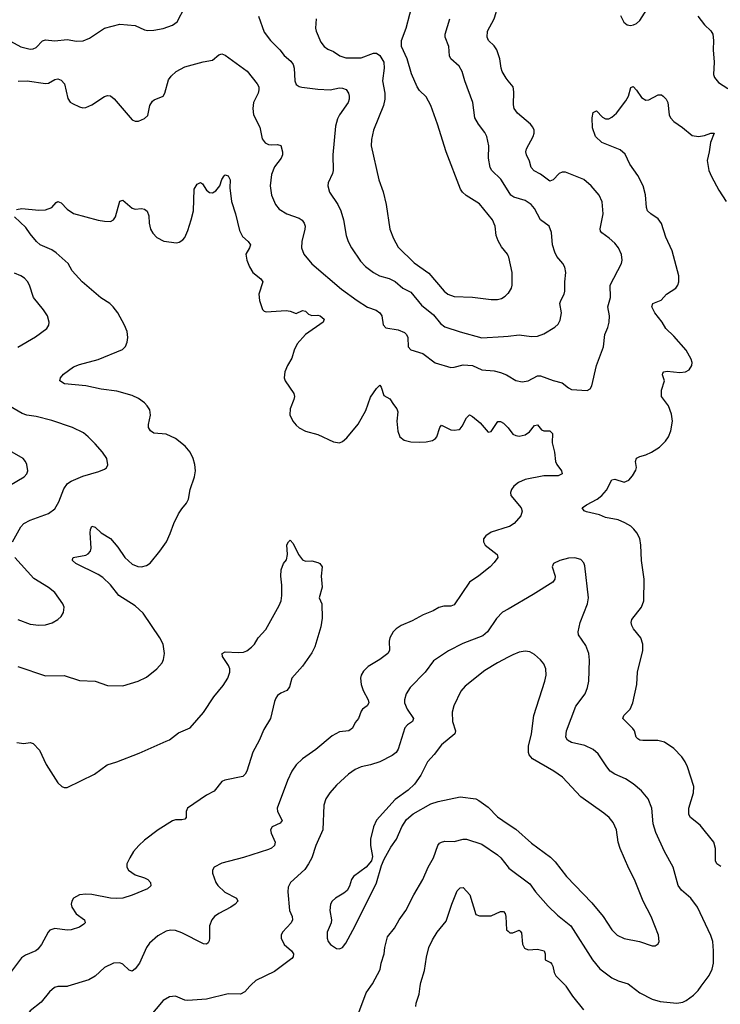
# Model space of a CAD drawing. Header units: inches. Extents: x 1305449 to 1407403, y 744709 to 841554.
# Tile 61 of 114: x 1346843 to 1351371, y 829884 to 836244. Entities that reach past the tile are written whole.
import ezdxf

# ---------------------------------------------------------------- set-up
doc = ezdxf.new("R2010")
doc.units = ezdxf.units.IN
doc.header["$MEASUREMENT"] = 0
for name, color, linetype in [('B3842', 7, 'Continuous'), ('B3843', 7, 'Continuous'), ('B3852', 7, 'Continuous'), ('B3853', 7, 'Continuous')]:
    doc.layers.add(name, color=color, linetype=linetype)

msp = doc.modelspace()

# ---------------------------------------------------------------- linework, layer by layer
at = {"layer": 'B3842', "color": 6}
for points, elevation in [([(1347153.6, 830000), (1347150, 829998.9), (1347090, 829997.9), (1347068.4, 829991.6), (1347035.3, 829964.7), (1346982.2, 829897.8), (1346910, 829840.8), (1346830, 829722.9)], 1400), ([(1348329.7, 830000), (1348296.9, 829963.1), (1348270.4, 829949.6), (1348189.3, 829950.7), (1348050, 829917.7), (1347930, 829908.4), (1347910, 829911.2), (1347850, 829936), (1347810, 829932.2), (1347770, 829907.3), (1347678.7, 829801.3)], 1500), ([(1349035.8, 829830), (1349082.1, 829957.9), (1349112.2, 830000)], 1500), ([(1349403.8, 829870), (1349404.6, 829890), (1349425.3, 829950), (1349431.7, 830000)], 1400)]:
    msp.add_lwpolyline(points, dxfattribs=dict(at, elevation=elevation))
at = {"layer": 'B3843', "color": 6}
for points, elevation in [([(1350000, 835849.9), (1349986.7, 835866.7), (1349960.6, 835910), (1349953.8, 835930), (1349946.9, 835990), (1349927.6, 836050), (1349910, 836075.5), (1349872.6, 836110), (1349864.7, 836130), (1349867.2, 836170), (1349909.7, 836250.3), (1349921.5, 836290), (1349930, 836511), (1349935.3, 836544.7), (1349950.5, 836589.5), (1349949.5, 836630), (1349960.2, 836650), (1349970, 836655.7), (1349990, 836653.5), (1350000, 836649.5)], 1500), ([(1346784.2, 836104.2), (1346850, 836068.7), (1346910, 836053), (1346930, 836055), (1346950, 836064.4), (1346990, 836106.8), (1347010, 836114.6), (1347070, 836107.8), (1347150, 836115.3), (1347210, 836105.1), (1347252.1, 836107.9), (1347294.7, 836125.3), (1347390, 836189.6), (1347490, 836215.1), (1347590, 836206.4), (1347650, 836179.1), (1347670, 836174.6), (1347710, 836175.2), (1347770, 836186.6), (1347830.7, 836209.3), (1347860.3, 836230), (1347910, 836325.8)], 1600), ([(1350000, 834719.3), (1349995.2, 834730), (1349956.7, 834776.7), (1349934.8, 834814.8), (1349922.6, 834850), (1349916.3, 834910), (1349898.6, 834950), (1349814.4, 835054.4), (1349727.6, 835107.6), (1349704.6, 835130), (1349692.1, 835150), (1349598.2, 835390), (1349543.4, 835570), (1349500.2, 835690), (1349470, 835745.6), (1349427.4, 835787.4), (1349410.9, 835810.9), (1349375.1, 835895.1), (1349347, 835990), (1349309.5, 836070), (1349311, 836110), (1349339.8, 836190), (1349389.1, 836370)], 1700), ([(1348385.6, 836265.6), (1348422.3, 836162.3), (1348463.8, 836110), (1348523.9, 836050), (1348552.6, 836012.6), (1348595.1, 835975.1), (1348610, 835953.6), (1348616.7, 835930), (1348620.6, 835850), (1348630, 835826.3), (1348650, 835812.1), (1348667.2, 835807.2), (1348770, 835794.2), (1348848.6, 835791.4), (1348910, 835803.7), (1348930, 835801.9), (1348951.9, 835791.9), (1348967.5, 835770), (1348973.3, 835750), (1348972.5, 835730), (1348965.6, 835710), (1348909.7, 835630), (1348897, 835603), (1348884.7, 835555.3), (1348867.4, 835370), (1348868.3, 835270), (1348864.3, 835250), (1348837.1, 835190), (1348834.2, 835170), (1348844.8, 835130), (1348898.6, 835050), (1348917.9, 835010), (1348935.8, 834950), (1348952.9, 834850), (1348966.7, 834810), (1348987.5, 834770), (1349044.5, 834684.5), (1349078.1, 834650), (1349130.1, 834610), (1349169.4, 834589.4), (1349230, 834571.4), (1349270, 834552.9), (1349319.9, 834510), (1349370, 834484), (1349440.7, 834400.7), (1349516.7, 834336.7), (1349561.9, 834281.9), (1349590, 834260.8), (1349690, 834226.6), (1349830, 834189.5), (1349970, 834196.7), (1350000, 834200)], 1600), ([(1348759.2, 836250), (1348755.1, 836190), (1348759.9, 836170), (1348790, 836098.6), (1348810.7, 836070.7), (1348834.5, 836054.5), (1348870, 836039.4), (1348912.9, 836010), (1348950, 835997.9), (1349050, 835998.1), (1349130, 836028.4), (1349150, 836028.6), (1349170, 836011.6), (1349195.5, 835970), (1349199.2, 835930), (1349188.4, 835848.4), (1349202.1, 835770), (1349203.7, 835730), (1349193.6, 835690), (1349130.6, 835529.4), (1349117, 835470), (1349115.1, 835430), (1349164.3, 835210), (1349192.7, 835132.7), (1349212.4, 835050), (1349235.5, 834890), (1349258.6, 834830), (1349290, 834774.1), (1349392.9, 834672.9), (1349487.3, 834607.3), (1349586.8, 834490), (1349610.1, 834470), (1349650, 834455), (1349768.6, 834451.4), (1349890, 834435.9), (1349930, 834437), (1349956.2, 834443.8), (1349981.4, 834458.6), (1350000, 834476.3)], 1700), ([(1350000, 835137.3), (1349953.6, 835213.6), (1349895.3, 835270), (1349884.4, 835290), (1349873.1, 835350), (1349875.7, 835430), (1349861.7, 835490), (1349850, 835514.7), (1349808.2, 835568.2), (1349784.3, 835610), (1349770.8, 835710), (1349719.6, 835850), (1349703.5, 835910), (1349683.1, 835943.1), (1349629.9, 835990), (1349621.5, 836010), (1349617.1, 836070), (1349592.4, 836130), (1349593.8, 836150), (1349622.4, 836250)], 1600), ([(1346833.2, 835846.8), (1346890, 835848.3), (1347010, 835830.8), (1347030, 835833.8), (1347070, 835858.5), (1347090, 835862.4), (1347110, 835853.2), (1347132.4, 835830), (1347154.2, 835734.2), (1347170, 835711.5), (1347183.3, 835703.3), (1347230, 835680.4), (1347250, 835675), (1347270, 835676.4), (1347310, 835693.9), (1347390, 835747.8), (1347410, 835754.2), (1347430, 835751.4), (1347453.7, 835733.7), (1347570, 835597.4), (1347590, 835588.1), (1347610, 835588.3), (1347650, 835606.2), (1347670, 835624), (1347684.7, 835690), (1347701.7, 835718.3), (1347712.9, 835727.1), (1347770.8, 835749.2), (1347781.2, 835770), (1347804.9, 835855.1), (1347821.2, 835878.8), (1347854.2, 835910), (1347910, 835938.3), (1348029.1, 835970.9), (1348090, 835981.9), (1348130, 836017.3), (1348150, 836022.4), (1348170, 836014.7), (1348312.3, 835912.3), (1348376.7, 835830), (1348387.4, 835810), (1348389, 835790), (1348383.9, 835770), (1348353.6, 835710), (1348349.5, 835669.5), (1348354.5, 835630), (1348394.3, 835550), (1348410, 835474), (1348428.8, 835448.8), (1348450, 835437.7), (1348470, 835434.6), (1348510, 835438.7), (1348530, 835430.9), (1348541.8, 835390), (1348542.1, 835370), (1348533.2, 835350), (1348490, 835294.2), (1348470, 835242.8), (1348461.1, 835170), (1348469.8, 835110), (1348495.3, 835050), (1348519.7, 835019.7), (1348570, 834990), (1348650, 834961), (1348668.1, 834948.1), (1348681.8, 834930), (1348687.4, 834910), (1348686.2, 834890), (1348665.6, 834810), (1348664, 834770), (1348679.9, 834730), (1348730, 834666.1), (1348923.7, 834503.7), (1349024.5, 834430), (1349090, 834386), (1349146.6, 834366.6), (1349170, 834351.2), (1349183.4, 834330), (1349192, 834272), (1349210, 834252.9), (1349290, 834239.9), (1349330, 834222.8), (1349342.6, 834210), (1349352, 834190), (1349352.6, 834130), (1349370, 834111), (1349447.6, 834087.6), (1349527.5, 834027.5), (1349630, 833998.2), (1349650, 833998.4), (1349710, 834014.8), (1349770, 834010.6), (1349830, 833982.6), (1349910, 833975), (1349950, 833965), (1349990, 833949.5), (1350000, 833943.6)], 1500), ([(1346821.9, 835018.1), (1346855.7, 835024.3), (1346967.5, 835012.5), (1347010, 835015.9), (1347049.9, 835030.1), (1347077.8, 835062.2), (1347090, 835069.2), (1347110, 835060.6), (1347150, 835020.4), (1347190, 834991.2), (1347350, 834948.1), (1347390, 834941.4), (1347430, 834941.1), (1347450, 834951.3), (1347461.1, 834970), (1347490, 835072.4), (1347510, 835078.2), (1347570, 835027.4), (1347590, 835020.7), (1347630, 835023.7), (1347650, 835019.2), (1347666.5, 835006.5), (1347677.8, 834977.8), (1347680.2, 834930), (1347689.1, 834890), (1347703.9, 834863.9), (1347730, 834836.4), (1347774, 834814), (1347856.8, 834803.2), (1347873.3, 834806.6), (1347898, 834822), (1347910, 834837.6), (1347930, 834882.4), (1347952, 834950), (1347965.5, 835010), (1347970, 835148.8), (1347990, 835180.5), (1348012.2, 835192.2), (1348023.4, 835183.4), (1348050, 835142), (1348070, 835126.8), (1348090, 835125.8), (1348110, 835138.1), (1348136.5, 835170), (1348150, 835210.7), (1348164.4, 835235.6), (1348170, 835241.3), (1348190, 835236), (1348202.6, 835210), (1348201.9, 835158.1), (1348212.1, 835070), (1348237.4, 834990), (1348263.2, 834883.2), (1348282.5, 834842.5), (1348320.4, 834810), (1348333.5, 834790), (1348328.7, 834770), (1348303.6, 834730), (1348310.6, 834690), (1348328, 834648), (1348350.4, 834610.4), (1348401.1, 834570), (1348413.4, 834550), (1348387.9, 834470), (1348393, 834430), (1348412.2, 834372.2), (1348422, 834362), (1348436.2, 834356.2), (1348565.4, 834365.4), (1348590, 834361.4), (1348630, 834346.6), (1348670, 834364.6), (1348690, 834360.1), (1348710, 834341.2), (1348730, 834333.8), (1348770, 834335.1), (1348785, 834330), (1348810.1, 834310), (1348803.3, 834290), (1348690.9, 834210), (1348637, 834150), (1348616.9, 834110), (1348602.5, 834057.5), (1348573.3, 834010), (1348556.6, 833970), (1348553.1, 833930), (1348558.3, 833910), (1348614.2, 833830), (1348618.1, 833810), (1348614.5, 833790), (1348590.1, 833730), (1348588, 833692), (1348608.1, 833650), (1348630, 833624.4), (1348650, 833607.3), (1348690, 833585.7), (1348770, 833564.8), (1348870, 833515.9), (1348910, 833510.9), (1348930, 833519), (1348956.8, 833543.2), (1349030, 833631.4), (1349079.8, 833720.2), (1349110, 833805.4), (1349150, 833862), (1349170, 833882.4), (1349179.6, 833870), (1349195.7, 833815.7), (1349235.2, 833795.2), (1349257.9, 833757.9), (1349281.4, 833730), (1349287.1, 833710), (1349279.9, 833650), (1349286.2, 833586.2), (1349299.8, 833550), (1349326.7, 833526.7), (1349370, 833517.3), (1349430, 833514.8), (1349470, 833517), (1349510, 833526.6), (1349530, 833537.6), (1349539.6, 833550), (1349557.5, 833610), (1349570, 833625.5), (1349630, 833595.4), (1349650, 833591.5), (1349682.4, 833597.6), (1349690, 833601), (1349701.9, 833618.1), (1349730, 833672), (1349750, 833690.8), (1349770, 833681.1), (1349819.3, 833639.3), (1349870, 833578.4), (1349890, 833584.1), (1349932.7, 833647.3), (1349950, 833648), (1349970, 833637), (1349994.5, 833614.5), (1350000, 833607.2)], 1400), ([(1346830, 832064.7), (1347010, 832005), (1347130, 832008), (1347230, 831975.3), (1347330, 831970.9), (1347410, 831942.8), (1347510, 831940.3), (1347608, 831972), (1347662.3, 831997.7), (1347729.1, 832050), (1347763.2, 832090), (1347772.5, 832110), (1347778.2, 832150), (1347769.9, 832210), (1347747.7, 832250), (1347640.1, 832410), (1347590, 832458.1), (1347484.5, 832524.5), (1347430, 832592.8), (1347381.1, 832641.1), (1347350, 832660.4), (1347205.2, 832730), (1347183.4, 832750), (1347183.5, 832756.5), (1347187.9, 832770), (1347270, 832784.8), (1347286.3, 832793.7), (1347300.8, 832810), (1347304.5, 832830), (1347297.6, 832930), (1347299.9, 832950), (1347310, 832972.2), (1347330, 832965.5), (1347369.6, 832929.6), (1347430, 832892.4), (1347477.1, 832837.1), (1347522.2, 832770), (1347570, 832726.7), (1347607.3, 832712.7), (1347630, 832710.5), (1347661.6, 832718.4), (1347686, 832734), (1347749.4, 832810), (1347791, 832870), (1347816.2, 832923.8), (1347839.1, 832990), (1347870, 833052.4), (1347890, 833084.9), (1347919.9, 833120.1), (1347933.8, 833146.2), (1347944, 833210), (1347971.9, 833290), (1347979.4, 833330), (1347974.7, 833370), (1347963.2, 833410), (1347943.9, 833450), (1347912.7, 833490), (1347850, 833539.2), (1347790, 833567.3), (1347710, 833573.8), (1347687.3, 833587.3), (1347675.5, 833610), (1347675.5, 833630), (1347688.6, 833690), (1347682.9, 833722.9), (1347667.3, 833750), (1347649.4, 833769.4), (1347610, 833796.2), (1347570, 833815.4), (1347470, 833844.2), (1347370, 833856.8), (1347270, 833878.1), (1347132.4, 833892.4), (1347101.6, 833910), (1347106.2, 833930), (1347125.3, 833954.7), (1347190, 834001.9), (1347230, 834017), (1347350, 834048.7), (1347507, 834113), (1347526.8, 834133.2), (1347538.3, 834161.7), (1347542.1, 834190), (1347538, 834230), (1347521, 834270), (1347476.1, 834350), (1347447.2, 834390), (1347425.6, 834410), (1347366.9, 834446.9), (1347246.1, 834550), (1347182.3, 834622.3), (1347155.7, 834670), (1347078.7, 834738.7), (1347050, 834756.4), (1346974.6, 834790), (1346951.7, 834810), (1346910, 834859.6), (1346882.4, 834902.4), (1346809.9, 834970)], 1400), ([(1346830, 834129.5), (1346944.1, 834195.9), (1347018.6, 834250), (1347030.9, 834270), (1347034, 834290), (1347022.7, 834330), (1346996.7, 834370), (1346932, 834450), (1346905.3, 834530), (1346893.1, 834553.1), (1346873.7, 834573.7), (1346850, 834590.3), (1346810, 834607.4)], 1500), ([(1346797, 832870), (1346851.1, 832968.9), (1346870.4, 832989.6), (1346910, 833010.1), (1347030, 833054.6), (1347070, 833084.2), (1347095.8, 833130), (1347127.7, 833212.3), (1347152.4, 833247.6), (1347176.5, 833263.5), (1347250, 833295.6), (1347354.8, 833325.2), (1347390, 833339.5), (1347403.7, 833350), (1347411.8, 833368.2), (1347405, 833410), (1347378.5, 833450), (1347330, 833504.5), (1347286.2, 833550), (1347254.4, 833574.4), (1347183.7, 833610), (1347050, 833655.5), (1346950, 833681.3), (1346889.6, 833689.6), (1346859.7, 833699.7), (1346730, 833774.4)], 1500), ([(1346730, 833207.4), (1346871, 833290), (1346889.3, 833310), (1346896.2, 833330), (1346889.9, 833370), (1346881.3, 833390), (1346864.7, 833410), (1346702, 833502)], 1600), ([(1350000, 832967.6), (1349890, 832933.5), (1349856.1, 832910), (1349841.6, 832890), (1349839.8, 832870), (1349852.3, 832850), (1349929.4, 832790), (1349933.7, 832770), (1349910, 832736.8), (1349883.8, 832710), (1349810, 832650.5), (1349749.8, 832610.2), (1349650, 832464.5), (1349630, 832455.8), (1349584.6, 832455.4), (1349552.9, 832447.1), (1349515.2, 832424.8), (1349450, 832399.3), (1349379, 832361), (1349309.2, 832330.8), (1349277, 832310), (1349257.6, 832290), (1349235.7, 832250), (1349231.5, 832230), (1349233.7, 832170), (1349221.9, 832150), (1349170, 832110.7), (1349094.4, 832065.6), (1349064.1, 832035.9), (1349049.5, 832010.5), (1349045.9, 831990), (1349050.1, 831949.9), (1349063.5, 831910), (1349095, 831850), (1349098.7, 831830), (1349088.5, 831811.5), (1349058.9, 831790), (1349050, 831777.8), (1349032.2, 831730), (1349010, 831703.2), (1348992.9, 831667.1), (1348970, 831650.9), (1348910, 831643), (1348861.4, 831618.6), (1348757.5, 831530), (1348670, 831469.9), (1348629.2, 831430.8), (1348601, 831390), (1348572.8, 831330), (1348507.2, 831150), (1348508.9, 831128.9), (1348539.8, 831070), (1348526, 831054), (1348474.1, 831030), (1348464.9, 831010), (1348468, 830990), (1348494.7, 830930), (1348490, 830908.4), (1348470, 830891.6), (1348450, 830883.2), (1348290, 830832.8), (1348150, 830795.1), (1348099.4, 830770), (1348088.5, 830750), (1348089.6, 830730.4), (1348110, 830669.5), (1348123.9, 830650), (1348168, 830608), (1348244.8, 830570), (1348251.8, 830550), (1348234.9, 830530), (1348207.8, 830510), (1348130.5, 830469.5), (1348102.6, 830450), (1348084.4, 830430), (1348069.4, 830390), (1348068.9, 830310), (1348067.2, 830292.8), (1348060.1, 830279.9), (1348050, 830271.3), (1348030, 830273.6), (1347890, 830345.8), (1347850, 830359.9), (1347818.5, 830361.5), (1347790, 830355.2), (1347734.8, 830325.2), (1347681, 830279), (1347661.9, 830250), (1347617.9, 830150), (1347590, 830112.8), (1347570, 830098.3), (1347550, 830104.4), (1347510, 830141.9), (1347490, 830151.5), (1347450, 830150.3), (1347390, 830120.9), (1347330, 830066.1), (1347290, 830041.1), (1347153.6, 830000)], 1400), ([(1346824.6, 831575.4), (1346870, 831567.5), (1346910, 831574.8), (1346930, 831567.4), (1346970, 831524.9), (1347013.5, 831433.5), (1347090, 831313.9), (1347116.1, 831290), (1347130, 831284.4), (1347150, 831284.7), (1347325.5, 831370), (1347409.2, 831430.8), (1347470, 831449.1), (1347614.2, 831505.8), (1347790, 831582.8), (1347810, 831592.3), (1347870, 831636.8), (1347944.9, 831670), (1348031.5, 831768.5), (1348098.5, 831870), (1348158.1, 831941.9), (1348188.6, 831990), (1348202, 832030), (1348201.3, 832050), (1348192.3, 832072.3), (1348154, 832130), (1348151.6, 832150), (1348170, 832160.2), (1348255.1, 832155.1), (1348290, 832159), (1348310, 832166.8), (1348341.1, 832190), (1348359.8, 832210), (1348385, 832250), (1348434.3, 832305.7), (1348519.2, 832460.8), (1348532.2, 832490), (1348536.5, 832523.5), (1348536.8, 832590), (1348529.9, 832649.9), (1348532, 832690), (1348547.2, 832730), (1348566.3, 832753.7), (1348573, 832790), (1348569, 832851), (1348579.3, 832870), (1348590, 832880.7), (1348610, 832860.7), (1348645.5, 832790), (1348670, 832754.8), (1348690, 832746.8), (1348730, 832747.7), (1348770, 832738), (1348782.8, 832730), (1348798, 832710), (1348790.3, 832650), (1348797.3, 832577.3), (1348778.4, 832510), (1348796.3, 832470), (1348797.2, 832377.2), (1348790, 832321.3), (1348750, 832192.6), (1348730, 832153.2), (1348670, 832068.6), (1348601.7, 831990), (1348586.1, 831933.9), (1348578.7, 831921.3), (1348568.5, 831911.5), (1348530, 831893.8), (1348510, 831877.5), (1348498.9, 831861.1), (1348490, 831840.4), (1348463.6, 831730), (1348421.2, 831658.8), (1348391.4, 831588.6), (1348350, 831512.4), (1348310.1, 831390), (1348299.5, 831370), (1348285.3, 831354.7), (1348168.9, 831331.1), (1348150, 831323.2), (1348099.5, 831260.5), (1348050, 831234.2), (1347927.8, 831150), (1347918.4, 831130), (1347917.9, 831090), (1347910, 831079.9), (1347890, 831074.9), (1347850, 831075.6), (1347830.5, 831069.5), (1347737.4, 831010), (1347650, 830943.6), (1347613.3, 830910), (1347579.1, 830870), (1347554.8, 830830), (1347535.9, 830790), (1347534.2, 830770), (1347546.2, 830750), (1347590, 830719.4), (1347650, 830701.4), (1347670.5, 830690.5), (1347688.2, 830670), (1347691.4, 830648.6), (1347668.1, 830630), (1347570, 830587.9), (1347510, 830569.6), (1347470, 830566.9), (1347430, 830570.2), (1347310, 830593.2), (1347270, 830596), (1347229.7, 830590.3), (1347191, 830570), (1347179.2, 830550), (1347176.4, 830530), (1347180.7, 830510), (1347207.9, 830467.9), (1347261.1, 830430), (1347266.4, 830410), (1347258.2, 830401.8), (1347230, 830382.3), (1347176.1, 830363.9), (1347150, 830362.6), (1347070, 830372.8), (1347037.9, 830362.1), (1347026.2, 830350), (1346982.9, 830270), (1346959.4, 830240.6), (1346947.3, 830230), (1346879.6, 830200.4), (1346855.4, 830184.6), (1346783.3, 830090)], 1300), ([(1346830, 832368.3), (1346910, 832338.5), (1346967.4, 832332.6), (1347010, 832335.5), (1347052.3, 832347.7), (1347090, 832369.4), (1347110.4, 832389.6), (1347125.2, 832414.8), (1347130.5, 832450), (1347122, 832470), (1347070, 832543), (1347030, 832576.1), (1346933.2, 832633.2), (1346811.3, 832770)], 1500), ([(1350000, 832436.7), (1349964, 832416), (1349924.7, 832375.3), (1349865.9, 832290), (1349836.1, 832263.9), (1349706, 832214), (1349613.7, 832166.3), (1349516.8, 832103.2), (1349463.5, 832030), (1349366.5, 831930), (1349341.5, 831890), (1349329.1, 831850), (1349329.7, 831830), (1349347.2, 831790), (1349387.3, 831730), (1349380.6, 831710), (1349350, 831689.9), (1349332.7, 831670), (1349288.6, 831531.4), (1349275, 831510), (1349250, 831489.9), (1349170, 831450.9), (1349110, 831430.2), (1349050, 831417.9), (1349010, 831400.2), (1348967.7, 831370), (1348890, 831299.4), (1348846.6, 831250), (1348821.5, 831210), (1348808.1, 831170), (1348803.1, 831010), (1348757.9, 830910), (1348730.7, 830830), (1348709.8, 830790), (1348684.8, 830755.2), (1348593.8, 830670), (1348578.7, 830641.3), (1348576.7, 830610), (1348586.4, 830490), (1348604.3, 830450), (1348607.1, 830430), (1348597.4, 830410), (1348540.5, 830350), (1348532.3, 830330), (1348532.6, 830310), (1348551.4, 830270), (1348599.3, 830230), (1348612.5, 830210), (1348611.4, 830190), (1348600.8, 830179.2), (1348490, 830095.2), (1348370, 830037.1), (1348338.5, 830010), (1348329.7, 830000)], 1500), ([(1350000, 832126.3), (1349930, 832089.3), (1349850, 832040.8), (1349722.3, 831937.7), (1349694.2, 831905.8), (1349648.1, 831811.9), (1349637.2, 831770), (1349640.3, 831710), (1349658.8, 831650), (1349654.9, 831630), (1349570, 831559.7), (1349522.7, 831497.3), (1349479, 831450), (1349435.9, 831364.1), (1349395, 831305), (1349353.5, 831266.5), (1349270, 831206.3), (1349150, 831072.3), (1349130, 831029.7), (1349110.6, 830950), (1349110.1, 830910), (1349122.6, 830837.4), (1349116.9, 830810), (1349083, 830770), (1349000.1, 830710), (1348987.2, 830690), (1348974.2, 830645.8), (1348960.3, 830619.7), (1348938.6, 830601.4), (1348883.3, 830570), (1348863.3, 830550), (1348852, 830530), (1348847.3, 830490), (1348858.8, 830430), (1348855.4, 830410), (1348829.7, 830350), (1348829.3, 830310), (1348837.2, 830290), (1348852.5, 830270), (1348890, 830245), (1348910, 830241.4), (1348930, 830251.3), (1348950, 830278.4), (1349010, 830390.8), (1349150, 830668.6), (1349180.7, 830779.3), (1349198.2, 830821.8), (1349242.2, 830897.8), (1349278.7, 830950), (1349313.7, 831030), (1349342.3, 831077.7), (1349385.3, 831114.7), (1349500.6, 831179.4), (1349546.6, 831193.4), (1349690, 831222.8), (1349790, 831210.8), (1349810, 831200.1), (1349870, 831157.6), (1349930, 831094.5), (1350000, 831047.7)], 1600), ([(1349112.2, 830000), (1349123.8, 830016.2), (1349171.6, 830108.4), (1349178.8, 830150), (1349198.3, 830210), (1349202.3, 830250), (1349220.3, 830319.7), (1349265.6, 830374.4), (1349296.1, 830430), (1349338.4, 830490), (1349389.5, 830590.5), (1349449, 830690), (1349482.4, 830770), (1349516.4, 830830), (1349545.7, 830910), (1349556.4, 830923.6), (1349568.4, 830931.6), (1349590, 830936.8), (1349650, 830935.5), (1349710, 830950.8), (1349730, 830951), (1349830, 830918.9), (1349930, 830848.8), (1349952.3, 830830), (1350000, 830768.6)], 1500), ([(1349431.7, 830000), (1349434.9, 830025.1), (1349459.1, 830100.9), (1349472.1, 830187.9), (1349487.1, 830250), (1349510, 830299.3), (1349540.7, 830350), (1349600.2, 830419.8), (1349635.3, 830530), (1349670, 830615.5), (1349690, 830636.4), (1349710, 830637.1), (1349752.9, 830590), (1349790, 830464.2), (1349814.1, 830454.1), (1349890, 830455.1), (1349950, 830483.1), (1349970, 830483.4), (1349979.8, 830470), (1349984.2, 830450), (1349990, 830365.2), (1350000, 830355)], 1400)]:
    msp.add_lwpolyline(points, dxfattribs=dict(at, elevation=elevation))
at = {"layer": 'B3852', "color": 6}
for points, elevation in [([(1350373.5, 830000), (1350416.6, 829936.6), (1350487.8, 829847.8)], 1400), ([(1350795.1, 830000), (1350850, 829957.9), (1350930, 829916.4), (1350981.9, 829901.9), (1351090, 829891.7), (1351130, 829898.3), (1351150, 829907.9), (1351197.9, 829942.1), (1351228, 829972), (1351248.2, 830000)], 1500)]:
    msp.add_lwpolyline(points, dxfattribs=dict(at, elevation=elevation))
at = {"layer": 'B3853', "color": 6}
for points, elevation in [([(1350726.7, 836270), (1350747.5, 836227.5), (1350770, 836211), (1350790, 836207.2), (1350809.7, 836209.7), (1350830, 836219.9), (1350850, 836238.2), (1350896.8, 836310)], 1500), ([(1351225.9, 836265.9), (1351269.2, 836210), (1351310, 836172.6), (1351321.9, 836150), (1351328, 836110), (1351325.4, 836050), (1351331.9, 835970), (1351326.9, 835890), (1351334.3, 835870), (1351358.9, 835838.9), (1351420, 835800)], 1500), ([(1350000, 833943.6), (1350050, 833914.2), (1350090, 833904.2), (1350130, 833911.4), (1350190, 833944.3), (1350210, 833944.1), (1350290, 833912.4), (1350350, 833898.5), (1350390, 833865.4), (1350410, 833856.1), (1350510, 833848), (1350530, 833859.6), (1350540.6, 833879.4), (1350571.5, 834010), (1350616.7, 834130), (1350624.5, 834210), (1350644.9, 834255.1), (1350653.2, 834290), (1350654.4, 834330), (1350645.2, 834390), (1350662.1, 834450), (1350658.9, 834530), (1350732.1, 834670), (1350736.7, 834690), (1350733.4, 834726.6), (1350714.1, 834770), (1350690, 834800.1), (1350653.2, 834833.2), (1350606.2, 834866.2), (1350597.8, 834877.8), (1350593.7, 834893.7), (1350613.2, 834990), (1350607.1, 835067.1), (1350589.1, 835110), (1350536.7, 835170), (1350490, 835211.2), (1350370, 835259.2), (1350350, 835259.1), (1350330, 835250.3), (1350290, 835208.4), (1350270, 835201.3), (1350210, 835245.4), (1350167, 835267), (1350149.6, 835289.6), (1350137.9, 835330), (1350117.7, 835370), (1350113.8, 835390), (1350118, 835410), (1350161.2, 835490), (1350167.3, 835510), (1350167.1, 835530), (1350159.3, 835550), (1350143.8, 835570), (1350061.1, 835641.1), (1350038.5, 835670), (1350033.5, 835693.5), (1350037.4, 835777.4), (1350031.4, 835810), (1350000, 835849.9)], 1500), ([(1351374.4, 830774.4), (1351348.7, 830790), (1351339.1, 830810), (1351339.1, 830890), (1351329.5, 830930), (1351241.2, 831041.2), (1351178.5, 831090), (1351167, 831110), (1351166.7, 831150), (1351198.8, 831250), (1351199, 831290), (1351158.3, 831418.3), (1351143.6, 831450), (1351121.6, 831481.6), (1351070, 831536.9), (1351010, 831576.2), (1350967.5, 831587.5), (1350870, 831587.2), (1350850.5, 831590.5), (1350838.1, 831598.1), (1350827.7, 831610), (1350816.6, 831650), (1350805.6, 831665.6), (1350741.9, 831730), (1350748.2, 831750), (1350788.1, 831790), (1350805.7, 831830), (1350831.4, 831950), (1350835, 832030), (1350869.9, 832170), (1350869.5, 832210), (1350857.5, 832250), (1350809.9, 832310), (1350798.4, 832330), (1350794.2, 832350), (1350799.6, 832370), (1350862.8, 832450), (1350876.2, 832490), (1350878.5, 832630), (1350862.1, 832750), (1350857.3, 832850), (1350850, 832892.5), (1350831.7, 832930), (1350813.1, 832953.1), (1350792, 832972), (1350754.7, 832994.7), (1350710, 833012.2), (1350630, 833029.1), (1350590, 833044.7), (1350505.3, 833065.3), (1350491.3, 833071.3), (1350479.2, 833090), (1350505.5, 833110), (1350574.2, 833145.8), (1350605.9, 833170), (1350635.9, 833204.1), (1350670, 833272.4), (1350690, 833276.2), (1350750, 833256.8), (1350779.2, 833270), (1350803.5, 833296.5), (1350826, 833334), (1350829.4, 833350.6), (1350824, 833390), (1350828.5, 833411.5), (1350850, 833422.2), (1350890, 833432.4), (1350926.3, 833450), (1350977.7, 833482.3), (1351017.7, 833522.3), (1351036.1, 833550), (1351052.4, 833587.6), (1351061.1, 833650), (1351055.6, 833695.6), (1351036.6, 833750), (1350990.8, 833810.8), (1350990.6, 833850), (1351009.5, 833910), (1350996.9, 833950), (1351000.1, 833959.9), (1351006, 833970), (1351026.6, 833973.4), (1351110, 833965), (1351145.6, 833970), (1351170, 833981.5), (1351187.2, 834010), (1351188.7, 834030), (1351183.4, 834050), (1351149.4, 834110), (1351070, 834200.4), (1351018.9, 834250), (1350996.3, 834290), (1350947.9, 834350), (1350927.6, 834390), (1350935.8, 834410), (1350988, 834432), (1351023, 834470), (1351083.9, 834510), (1351096.8, 834530), (1351102.4, 834550), (1351103, 834590), (1351059.3, 834750), (1351019.4, 834839.4), (1350990, 834928.4), (1350970, 834957.5), (1350921.7, 834990), (1350901.6, 835010), (1350893.2, 835030), (1350888.2, 835111.8), (1350872.8, 835170), (1350837.5, 835237.5), (1350787.3, 835310), (1350756.2, 835376.2), (1350723.6, 835403.6), (1350605.6, 835450), (1350564.2, 835490), (1350544.9, 835544.9), (1350542.1, 835610), (1350550, 835644.4), (1350570, 835656), (1350610, 835614.6), (1350630, 835602.8), (1350650, 835604.4), (1350670, 835613.8), (1350700.6, 835639.4), (1350760.7, 835719.3), (1350777.7, 835750), (1350793.6, 835806.4), (1350807.1, 835812.9), (1350830, 835788.8), (1350860.9, 835740.9), (1350890, 835724), (1350910, 835726.9), (1350970, 835759.2), (1350990, 835758.9), (1351002.6, 835750), (1351020.6, 835730), (1351031.2, 835710), (1351041.3, 835630), (1351050, 835609.5), (1351070, 835586.1), (1351127.7, 835547.7), (1351190, 835495.2), (1351230.5, 835489.5), (1351270, 835496.5), (1351310, 835511.9), (1351331, 835510), (1351306.7, 835450), (1351299.5, 835390), (1351286, 835334), (1351297.8, 835270), (1351314.3, 835230), (1351361.7, 835141.7), (1351410, 835069.3)], 1400), ([(1350000, 834200), (1350070, 834207.7), (1350150, 834197.6), (1350190, 834199.1), (1350230, 834214.6), (1350301.7, 834258.3), (1350322.2, 834277.8), (1350336.4, 834303.6), (1350343.7, 834350), (1350334.3, 834410), (1350339.4, 834430), (1350363, 834470), (1350367.1, 834490), (1350366.1, 834550), (1350373.7, 834610), (1350366.2, 834646.2), (1350353.9, 834670), (1350314.2, 834714.2), (1350301.4, 834741.4), (1350287.6, 834790), (1350280.8, 834870), (1350264.8, 834910), (1350210, 834952.1), (1350170, 835024.5), (1350148.5, 835050), (1350110, 835075.6), (1350037.4, 835097.4), (1350016.6, 835110), (1350000, 835137.3)], 1600), ([(1350000, 834476.3), (1350001.9, 834478.1), (1350021.6, 834510), (1350026.7, 834530), (1350026.5, 834610), (1350004.2, 834710), (1350000, 834719.3)], 1700), ([(1350000, 833607.2), (1350030, 833567.3), (1350050, 833557.8), (1350070, 833554.6), (1350110, 833562), (1350138, 833582), (1350170, 833621.5), (1350190, 833626.7), (1350214.7, 833594.7), (1350230, 833587.3), (1350270, 833588.5), (1350286.8, 833570), (1350283.8, 833510), (1350299.4, 833450), (1350306.9, 833390), (1350313.8, 833370), (1350344.4, 833330), (1350348.4, 833310), (1350322.6, 833297.4), (1350230, 833297.2), (1350110, 833273.7), (1350065.9, 833254.1), (1350036.4, 833230), (1350021.7, 833210), (1350014.8, 833190), (1350017.3, 833170), (1350083.9, 833090), (1350090.9, 833070), (1350081.3, 833038.7), (1350039, 832990), (1350007.6, 832970), (1350000, 832967.6)], 1400), ([(1351248.2, 830000), (1351298.6, 830070), (1351318.5, 830110), (1351327.5, 830150), (1351326.8, 830230), (1351321.8, 830290), (1351310, 830328.7), (1351224.3, 830510), (1351179.9, 830570), (1351120.4, 830620.4), (1351099.3, 830650), (1351067.5, 830770), (1351010.2, 830870), (1350953.8, 830993.8), (1350937.5, 831050), (1350927.6, 831150), (1350904.4, 831210), (1350862.5, 831262.5), (1350808.1, 831308.1), (1350759.2, 831339.2), (1350690, 831369.9), (1350660.1, 831390), (1350637.1, 831417.1), (1350581.6, 831501.6), (1350550.4, 831530), (1350495.2, 831555.2), (1350410, 831574.6), (1350383.3, 831590), (1350371.7, 831610), (1350378, 831650), (1350436.8, 831810), (1350497.5, 831890), (1350512.9, 831930), (1350520.5, 831970), (1350526.5, 832106.5), (1350521.6, 832150), (1350501.3, 832201.3), (1350455.6, 832270), (1350452.4, 832290), (1350464.7, 832350), (1350513.1, 832470), (1350520.1, 832510), (1350496.3, 832716.3), (1350490, 832736.4), (1350470, 832757.7), (1350430, 832767.8), (1350390, 832764.5), (1350333.1, 832750), (1350293.7, 832730), (1350283.3, 832710), (1350303.6, 832650), (1350302.6, 832630), (1350289.6, 832610), (1350162, 832530), (1350000, 832436.7)], 1500), ([(1350000, 831047.7), (1350050, 831014.3), (1350150, 830923.8), (1350274, 830834), (1350303.7, 830803.7), (1350376.2, 830710), (1350539.7, 830539.7), (1350613.1, 830450), (1350670, 830363.7), (1350705.1, 830330), (1350750, 830309.7), (1350848.2, 830288.2), (1350930, 830261), (1350950, 830262), (1350970, 830274), (1350976.1, 830290), (1350970.7, 830330), (1350924, 830450), (1350873.5, 830550), (1350817.5, 830690), (1350780.9, 830760.9), (1350723.8, 830890), (1350710.9, 830930), (1350700.1, 831010), (1350678, 831058), (1350652.2, 831090), (1350619.1, 831119.1), (1350470, 831223.7), (1350350.8, 831350), (1350295.3, 831390), (1350157.2, 831470), (1350135.9, 831495.9), (1350130.8, 831510.8), (1350131.9, 831550), (1350151.2, 831630), (1350166.1, 831750), (1350236.4, 831970), (1350245.1, 832010), (1350242.9, 832050), (1350230, 832083.2), (1350210, 832108.7), (1350170, 832143.8), (1350140.1, 832160.1), (1350110, 832165.3), (1350070, 832158.1), (1350030, 832142.1), (1350000, 832126.3)], 1600), ([(1350000, 830768.6), (1350003.8, 830763.8), (1350140.8, 830660.8), (1350176.8, 830610), (1350258.1, 830518.1), (1350319.4, 830459.4), (1350404.6, 830390), (1350545.2, 830170), (1350591.9, 830111.9), (1350670, 830054.5), (1350710, 830034.7), (1350775.3, 830015.3), (1350795.1, 830000)], 1500), ([(1350000, 830355), (1350010, 830344.9), (1350030, 830346.2), (1350070, 830362.3), (1350076.9, 830356.9), (1350085.4, 830345.4), (1350093, 830273), (1350105.3, 830245.3), (1350130, 830236), (1350190, 830240.3), (1350232.3, 830230), (1350238.3, 830210), (1350239.9, 830170), (1350272.8, 830152.8), (1350282.8, 830142.8), (1350289.7, 830130), (1350296.3, 830090), (1350308.4, 830068.4), (1350370, 830005.2), (1350373.5, 830000)], 1400)]:
    msp.add_lwpolyline(points, dxfattribs=dict(at, elevation=elevation))

doc.saveas('drawing.dxf')
